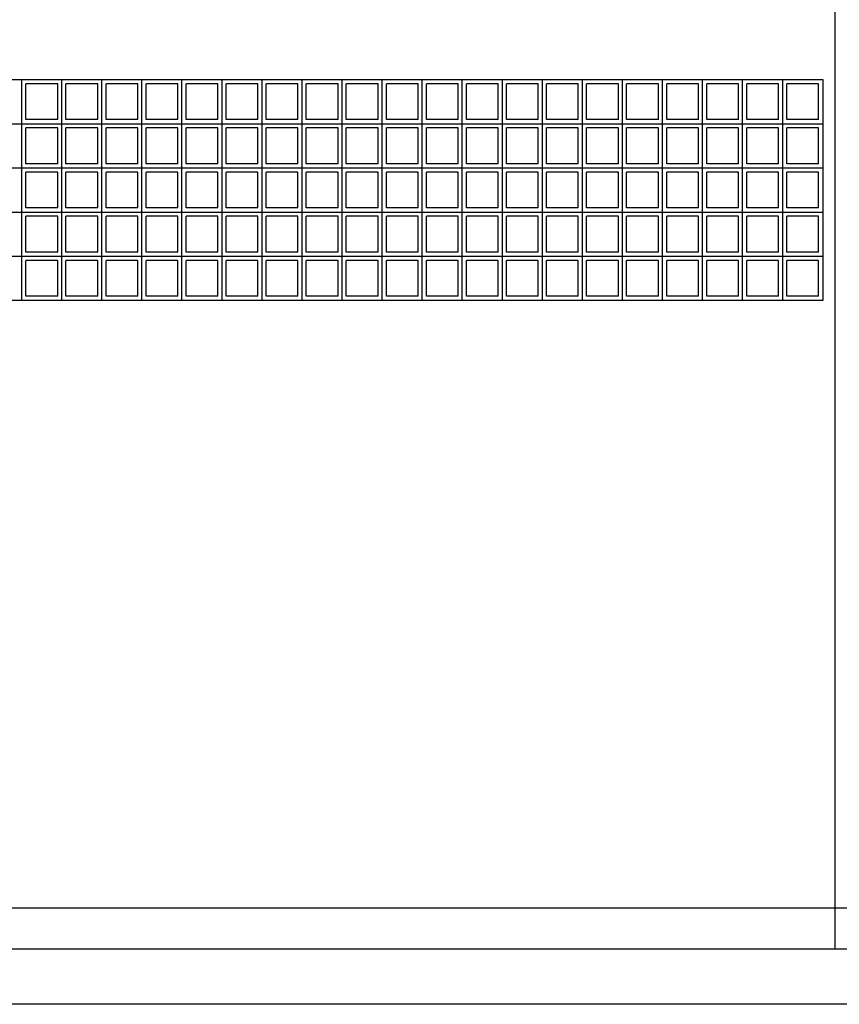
# Model space of a CAD drawing. Header units: inches. Extents: x -33917 to -601, y 26730 to 64098.
# Tile 71 of 80: x -13346 to -13049, y 31006 to 31363. Entities that reach past the tile are written whole.
import ezdxf

# ---------------------------------------------------------------- set-up
doc = ezdxf.new("R2010")
doc.units = ezdxf.units.IN
doc.header["$LTSCALE"] = 0.8
doc.header["$MEASUREMENT"] = 0
doc.set_wipeout_variables(frame=1)
doc.layers.add('Parede', color=7, linetype='Continuous', lineweight=50)

msp = doc.modelspace()

# ---------------------------------------------------------------- linework, layer by layer
at = {"layer": 'Parede', "lineweight": -3}
for p, q in [((-13050.49, 31026.449), (-13050.49, 31553.148)), ((-13634.977, 31341.449), (-13054.977, 31341.449)), ((-13344.977, 31325.449), (-13344.977, 31341.449)), ((-13330.477, 31325.449), (-13330.477, 31341.449)), ((-13315.977, 31325.449), (-13315.977, 31341.449)), ((-13301.477, 31325.449), (-13301.477, 31341.449)), ((-13286.977, 31325.449), (-13286.977, 31341.449)), ((-13272.477, 31325.449), (-13272.477, 31341.449)), ((-13257.977, 31325.449), (-13257.977, 31341.449)), ((-13243.477, 31325.449), (-13243.477, 31341.449)), ((-13228.977, 31325.449), (-13228.977, 31341.449)), ((-13214.477, 31325.449), (-13214.477, 31341.449)), ((-13199.977, 31325.449), (-13199.977, 31341.449)), ((-13185.477, 31325.449), (-13185.477, 31341.449)), ((-13170.977, 31325.449), (-13170.977, 31341.449)), ((-13156.477, 31325.449), (-13156.477, 31341.449)), ((-13141.977, 31325.449), (-13141.977, 31341.449)), ((-13127.477, 31325.449), (-13127.477, 31341.449)), ((-13112.977, 31325.449), (-13112.977, 31341.449)), ((-13098.477, 31325.449), (-13098.477, 31341.449)), ((-13083.977, 31325.449), (-13083.977, 31341.449)), ((-13069.477, 31325.449), (-13069.477, 31341.449)), ((-13054.977, 31341.449), (-13054.977, 31261.449)), ((-13331.977, 31339.949), (-13343.477, 31339.949)), ((-13343.477, 31326.949), (-13343.477, 31339.949)), ((-13331.977, 31326.949), (-13331.977, 31339.949)), ((-13317.477, 31339.949), (-13328.977, 31339.949)), ((-13328.977, 31326.949), (-13328.977, 31339.949)), ((-13317.477, 31326.949), (-13317.477, 31339.949)), ((-13302.977, 31339.949), (-13314.477, 31339.949)), ((-13314.477, 31326.949), (-13314.477, 31339.949)), ((-13302.977, 31326.949), (-13302.977, 31339.949)), ((-13288.477, 31339.949), (-13299.977, 31339.949)), ((-13299.977, 31326.949), (-13299.977, 31339.949)), ((-13288.477, 31326.949), (-13288.477, 31339.949)), ((-13273.977, 31339.949), (-13285.477, 31339.949)), ((-13285.477, 31326.949), (-13285.477, 31339.949)), ((-13273.977, 31326.949), (-13273.977, 31339.949)), ((-13259.477, 31339.949), (-13270.977, 31339.949)), ((-13270.977, 31326.949), (-13270.977, 31339.949)), ((-13259.477, 31326.949), (-13259.477, 31339.949)), ((-13244.977, 31339.949), (-13256.477, 31339.949)), ((-13256.477, 31326.949), (-13256.477, 31339.949)), ((-13244.977, 31326.949), (-13244.977, 31339.949)), ((-13230.477, 31339.949), (-13241.977, 31339.949)), ((-13241.977, 31326.949), (-13241.977, 31339.949)), ((-13230.477, 31326.949), (-13230.477, 31339.949)), ((-13215.977, 31339.949), (-13227.477, 31339.949)), ((-13227.477, 31326.949), (-13227.477, 31339.949)), ((-13215.977, 31326.949), (-13215.977, 31339.949)), ((-13201.477, 31339.949), (-13212.977, 31339.949)), ((-13212.977, 31326.949), (-13212.977, 31339.949)), ((-13201.477, 31326.949), (-13201.477, 31339.949)), ((-13186.977, 31339.949), (-13198.477, 31339.949)), ((-13198.477, 31326.949), (-13198.477, 31339.949)), ((-13186.977, 31326.949), (-13186.977, 31339.949)), ((-13172.477, 31339.949), (-13183.977, 31339.949)), ((-13183.977, 31326.949), (-13183.977, 31339.949)), ((-13172.477, 31326.949), (-13172.477, 31339.949)), ((-13157.977, 31339.949), (-13169.477, 31339.949)), ((-13169.477, 31326.949), (-13169.477, 31339.949)), ((-13157.977, 31326.949), (-13157.977, 31339.949)), ((-13143.477, 31339.949), (-13154.977, 31339.949)), ((-13154.977, 31326.949), (-13154.977, 31339.949)), ((-13143.477, 31326.949), (-13143.477, 31339.949)), ((-13128.977, 31339.949), (-13140.477, 31339.949)), ((-13140.477, 31326.949), (-13140.477, 31339.949)), ((-13128.977, 31326.949), (-13128.977, 31339.949)), ((-13114.477, 31339.949), (-13125.977, 31339.949)), ((-13125.977, 31326.949), (-13125.977, 31339.949)), ((-13114.477, 31326.949), (-13114.477, 31339.949)), ((-13099.977, 31339.949), (-13111.477, 31339.949)), ((-13111.477, 31326.949), (-13111.477, 31339.949)), ((-13099.977, 31326.949), (-13099.977, 31339.949)), ((-13085.477, 31339.949), (-13096.977, 31339.949)), ((-13096.977, 31326.949), (-13096.977, 31339.949)), ((-13085.477, 31326.949), (-13085.477, 31339.949)), ((-13070.977, 31339.949), (-13082.477, 31339.949)), ((-13082.477, 31326.949), (-13082.477, 31339.949)), ((-13070.977, 31326.949), (-13070.977, 31339.949)), ((-13056.477, 31339.949), (-13067.977, 31339.949)), ((-13067.977, 31326.949), (-13067.977, 31339.949)), ((-13056.477, 31326.949), (-13056.477, 31339.949)), ((-13359.477, 31325.449), (-13344.977, 31325.449)), ((-13344.977, 31309.449), (-13344.977, 31325.449)), ((-13344.977, 31325.449), (-13330.477, 31325.449)), ((-13331.977, 31326.949), (-13343.477, 31326.949)), ((-13331.977, 31323.949), (-13343.477, 31323.949)), ((-13343.477, 31310.949), (-13343.477, 31323.949)), ((-13331.977, 31310.949), (-13331.977, 31323.949)), ((-13330.477, 31309.449), (-13330.477, 31325.449)), ((-13330.477, 31325.449), (-13315.977, 31325.449)), ((-13317.477, 31326.949), (-13328.977, 31326.949)), ((-13317.477, 31323.949), (-13328.977, 31323.949)), ((-13328.977, 31310.949), (-13328.977, 31323.949)), ((-13317.477, 31310.949), (-13317.477, 31323.949)), ((-13315.977, 31309.449), (-13315.977, 31325.449)), ((-13315.977, 31325.449), (-13301.477, 31325.449)), ((-13302.977, 31326.949), (-13314.477, 31326.949)), ((-13302.977, 31323.949), (-13314.477, 31323.949)), ((-13314.477, 31310.949), (-13314.477, 31323.949)), ((-13302.977, 31310.949), (-13302.977, 31323.949)), ((-13301.477, 31309.449), (-13301.477, 31325.449)), ((-13301.477, 31325.449), (-13286.977, 31325.449)), ((-13288.477, 31326.949), (-13299.977, 31326.949)), ((-13288.477, 31323.949), (-13299.977, 31323.949)), ((-13299.977, 31310.949), (-13299.977, 31323.949)), ((-13288.477, 31310.949), (-13288.477, 31323.949)), ((-13286.977, 31309.449), (-13286.977, 31325.449)), ((-13286.977, 31325.449), (-13272.477, 31325.449)), ((-13273.977, 31326.949), (-13285.477, 31326.949)), ((-13273.977, 31323.949), (-13285.477, 31323.949)), ((-13285.477, 31310.949), (-13285.477, 31323.949)), ((-13273.977, 31310.949), (-13273.977, 31323.949)), ((-13272.477, 31309.449), (-13272.477, 31325.449)), ((-13272.477, 31325.449), (-13257.977, 31325.449)), ((-13259.477, 31326.949), (-13270.977, 31326.949)), ((-13259.477, 31323.949), (-13270.977, 31323.949)), ((-13270.977, 31310.949), (-13270.977, 31323.949)), ((-13259.477, 31310.949), (-13259.477, 31323.949)), ((-13257.977, 31309.449), (-13257.977, 31325.449)), ((-13257.977, 31325.449), (-13243.477, 31325.449)), ((-13244.977, 31326.949), (-13256.477, 31326.949)), ((-13244.977, 31323.949), (-13256.477, 31323.949)), ((-13256.477, 31310.949), (-13256.477, 31323.949)), ((-13244.977, 31310.949), (-13244.977, 31323.949)), ((-13243.477, 31309.449), (-13243.477, 31325.449)), ((-13243.477, 31325.449), (-13228.977, 31325.449)), ((-13230.477, 31326.949), (-13241.977, 31326.949)), ((-13230.477, 31323.949), (-13241.977, 31323.949)), ((-13241.977, 31310.949), (-13241.977, 31323.949)), ((-13230.477, 31310.949), (-13230.477, 31323.949)), ((-13228.977, 31309.449), (-13228.977, 31325.449)), ((-13228.977, 31325.449), (-13214.477, 31325.449)), ((-13215.977, 31326.949), (-13227.477, 31326.949)), ((-13215.977, 31323.949), (-13227.477, 31323.949)), ((-13227.477, 31310.949), (-13227.477, 31323.949)), ((-13215.977, 31310.949), (-13215.977, 31323.949)), ((-13214.477, 31309.449), (-13214.477, 31325.449)), ((-13214.477, 31325.449), (-13199.977, 31325.449)), ((-13201.477, 31326.949), (-13212.977, 31326.949)), ((-13201.477, 31323.949), (-13212.977, 31323.949)), ((-13212.977, 31310.949), (-13212.977, 31323.949)), ((-13201.477, 31310.949), (-13201.477, 31323.949)), ((-13199.977, 31309.449), (-13199.977, 31325.449)), ((-13199.977, 31325.449), (-13185.477, 31325.449)), ((-13186.977, 31326.949), (-13198.477, 31326.949)), ((-13186.977, 31323.949), (-13198.477, 31323.949)), ((-13198.477, 31310.949), (-13198.477, 31323.949)), ((-13186.977, 31310.949), (-13186.977, 31323.949)), ((-13185.477, 31309.449), (-13185.477, 31325.449)), ((-13185.477, 31325.449), (-13170.977, 31325.449)), ((-13172.477, 31326.949), (-13183.977, 31326.949)), ((-13172.477, 31323.949), (-13183.977, 31323.949)), ((-13183.977, 31310.949), (-13183.977, 31323.949)), ((-13172.477, 31310.949), (-13172.477, 31323.949)), ((-13170.977, 31309.449), (-13170.977, 31325.449)), ((-13170.977, 31325.449), (-13156.477, 31325.449)), ((-13157.977, 31326.949), (-13169.477, 31326.949)), ((-13157.977, 31323.949), (-13169.477, 31323.949)), ((-13169.477, 31310.949), (-13169.477, 31323.949)), ((-13157.977, 31310.949), (-13157.977, 31323.949)), ((-13156.477, 31309.449), (-13156.477, 31325.449)), ((-13156.477, 31325.449), (-13141.977, 31325.449)), ((-13143.477, 31326.949), (-13154.977, 31326.949)), ((-13143.477, 31323.949), (-13154.977, 31323.949)), ((-13154.977, 31310.949), (-13154.977, 31323.949)), ((-13143.477, 31310.949), (-13143.477, 31323.949)), ((-13141.977, 31309.449), (-13141.977, 31325.449)), ((-13141.977, 31325.449), (-13127.477, 31325.449)), ((-13128.977, 31326.949), (-13140.477, 31326.949)), ((-13128.977, 31323.949), (-13140.477, 31323.949)), ((-13140.477, 31310.949), (-13140.477, 31323.949)), ((-13128.977, 31310.949), (-13128.977, 31323.949)), ((-13127.477, 31309.449), (-13127.477, 31325.449)), ((-13127.477, 31325.449), (-13112.977, 31325.449)), ((-13114.477, 31326.949), (-13125.977, 31326.949)), ((-13114.477, 31323.949), (-13125.977, 31323.949)), ((-13125.977, 31310.949), (-13125.977, 31323.949)), ((-13114.477, 31310.949), (-13114.477, 31323.949)), ((-13112.977, 31309.449), (-13112.977, 31325.449)), ((-13112.977, 31325.449), (-13098.477, 31325.449)), ((-13099.977, 31326.949), (-13111.477, 31326.949)), ((-13099.977, 31323.949), (-13111.477, 31323.949)), ((-13111.477, 31310.949), (-13111.477, 31323.949)), ((-13099.977, 31310.949), (-13099.977, 31323.949)), ((-13098.477, 31309.449), (-13098.477, 31325.449)), ((-13098.477, 31325.449), (-13083.977, 31325.449)), ((-13085.477, 31326.949), (-13096.977, 31326.949)), ((-13085.477, 31323.949), (-13096.977, 31323.949)), ((-13096.977, 31310.949), (-13096.977, 31323.949)), ((-13085.477, 31310.949), (-13085.477, 31323.949)), ((-13083.977, 31309.449), (-13083.977, 31325.449)), ((-13083.977, 31325.449), (-13069.477, 31325.449)), ((-13070.977, 31326.949), (-13082.477, 31326.949)), ((-13070.977, 31323.949), (-13082.477, 31323.949)), ((-13082.477, 31310.949), (-13082.477, 31323.949)), ((-13070.977, 31310.949), (-13070.977, 31323.949)), ((-13069.477, 31309.449), (-13069.477, 31325.449)), ((-13069.477, 31325.449), (-13054.977, 31325.449)), ((-13056.477, 31326.949), (-13067.977, 31326.949)), ((-13056.477, 31323.949), (-13067.977, 31323.949)), ((-13067.977, 31310.949), (-13067.977, 31323.949)), ((-13056.477, 31310.949), (-13056.477, 31323.949)), ((-13359.477, 31309.449), (-13344.977, 31309.449)), ((-13344.977, 31293.449), (-13344.977, 31309.449)), ((-13344.977, 31309.449), (-13330.477, 31309.449)), ((-13331.977, 31310.949), (-13343.477, 31310.949)), ((-13330.477, 31293.449), (-13330.477, 31309.449)), ((-13330.477, 31309.449), (-13315.977, 31309.449)), ((-13317.477, 31310.949), (-13328.977, 31310.949)), ((-13315.977, 31293.449), (-13315.977, 31309.449)), ((-13315.977, 31309.449), (-13301.477, 31309.449)), ((-13302.977, 31310.949), (-13314.477, 31310.949)), ((-13301.477, 31293.449), (-13301.477, 31309.449)), ((-13301.477, 31309.449), (-13286.977, 31309.449)), ((-13288.477, 31310.949), (-13299.977, 31310.949)), ((-13286.977, 31293.449), (-13286.977, 31309.449)), ((-13286.977, 31309.449), (-13272.477, 31309.449)), ((-13273.977, 31310.949), (-13285.477, 31310.949)), ((-13272.477, 31293.449), (-13272.477, 31309.449)), ((-13272.477, 31309.449), (-13257.977, 31309.449)), ((-13259.477, 31310.949), (-13270.977, 31310.949)), ((-13257.977, 31293.449), (-13257.977, 31309.449)), ((-13257.977, 31309.449), (-13243.477, 31309.449)), ((-13244.977, 31310.949), (-13256.477, 31310.949)), ((-13243.477, 31293.449), (-13243.477, 31309.449)), ((-13243.477, 31309.449), (-13228.977, 31309.449)), ((-13230.477, 31310.949), (-13241.977, 31310.949)), ((-13228.977, 31293.449), (-13228.977, 31309.449)), ((-13228.977, 31309.449), (-13214.477, 31309.449)), ((-13215.977, 31310.949), (-13227.477, 31310.949)), ((-13214.477, 31293.449), (-13214.477, 31309.449)), ((-13214.477, 31309.449), (-13199.977, 31309.449)), ((-13201.477, 31310.949), (-13212.977, 31310.949)), ((-13199.977, 31293.449), (-13199.977, 31309.449)), ((-13199.977, 31309.449), (-13185.477, 31309.449)), ((-13186.977, 31310.949), (-13198.477, 31310.949)), ((-13185.477, 31293.449), (-13185.477, 31309.449)), ((-13185.477, 31309.449), (-13170.977, 31309.449)), ((-13172.477, 31310.949), (-13183.977, 31310.949)), ((-13170.977, 31293.449), (-13170.977, 31309.449)), ((-13170.977, 31309.449), (-13156.477, 31309.449)), ((-13157.977, 31310.949), (-13169.477, 31310.949)), ((-13156.477, 31293.449), (-13156.477, 31309.449)), ((-13156.477, 31309.449), (-13141.977, 31309.449)), ((-13143.477, 31310.949), (-13154.977, 31310.949)), ((-13141.977, 31293.449), (-13141.977, 31309.449)), ((-13141.977, 31309.449), (-13127.477, 31309.449)), ((-13128.977, 31310.949), (-13140.477, 31310.949)), ((-13127.477, 31293.449), (-13127.477, 31309.449)), ((-13127.477, 31309.449), (-13112.977, 31309.449)), ((-13114.477, 31310.949), (-13125.977, 31310.949)), ((-13112.977, 31293.449), (-13112.977, 31309.449)), ((-13112.977, 31309.449), (-13098.477, 31309.449)), ((-13099.977, 31310.949), (-13111.477, 31310.949)), ((-13098.477, 31293.449), (-13098.477, 31309.449)), ((-13098.477, 31309.449), (-13083.977, 31309.449)), ((-13085.477, 31310.949), (-13096.977, 31310.949)), ((-13083.977, 31293.449), (-13083.977, 31309.449)), ((-13083.977, 31309.449), (-13069.477, 31309.449)), ((-13070.977, 31310.949), (-13082.477, 31310.949)), ((-13069.477, 31293.449), (-13069.477, 31309.449)), ((-13069.477, 31309.449), (-13054.977, 31309.449)), ((-13056.477, 31310.949), (-13067.977, 31310.949)), ((-13331.977, 31307.949), (-13343.477, 31307.949)), ((-13343.477, 31294.949), (-13343.477, 31307.949)), ((-13331.977, 31294.949), (-13331.977, 31307.949)), ((-13317.477, 31307.949), (-13328.977, 31307.949)), ((-13328.977, 31294.949), (-13328.977, 31307.949)), ((-13317.477, 31294.949), (-13317.477, 31307.949)), ((-13302.977, 31307.949), (-13314.477, 31307.949)), ((-13314.477, 31294.949), (-13314.477, 31307.949)), ((-13302.977, 31294.949), (-13302.977, 31307.949)), ((-13288.477, 31307.949), (-13299.977, 31307.949)), ((-13299.977, 31294.949), (-13299.977, 31307.949)), ((-13288.477, 31294.949), (-13288.477, 31307.949)), ((-13273.977, 31307.949), (-13285.477, 31307.949)), ((-13285.477, 31294.949), (-13285.477, 31307.949)), ((-13273.977, 31294.949), (-13273.977, 31307.949)), ((-13259.477, 31307.949), (-13270.977, 31307.949)), ((-13270.977, 31294.949), (-13270.977, 31307.949)), ((-13259.477, 31294.949), (-13259.477, 31307.949)), ((-13244.977, 31307.949), (-13256.477, 31307.949)), ((-13256.477, 31294.949), (-13256.477, 31307.949)), ((-13244.977, 31294.949), (-13244.977, 31307.949)), ((-13230.477, 31307.949), (-13241.977, 31307.949)), ((-13241.977, 31294.949), (-13241.977, 31307.949)), ((-13230.477, 31294.949), (-13230.477, 31307.949)), ((-13215.977, 31307.949), (-13227.477, 31307.949)), ((-13227.477, 31294.949), (-13227.477, 31307.949)), ((-13215.977, 31294.949), (-13215.977, 31307.949)), ((-13201.477, 31307.949), (-13212.977, 31307.949)), ((-13212.977, 31294.949), (-13212.977, 31307.949)), ((-13201.477, 31294.949), (-13201.477, 31307.949)), ((-13198.477, 31294.949), (-13198.477, 31307.949)), ((-13186.977, 31307.949), (-13198.477, 31307.949)), ((-13186.977, 31294.949), (-13186.977, 31307.949)), ((-13172.477, 31307.949), (-13183.977, 31307.949)), ((-13183.977, 31294.949), (-13183.977, 31307.949)), ((-13172.477, 31294.949), (-13172.477, 31307.949)), ((-13157.977, 31307.949), (-13169.477, 31307.949)), ((-13169.477, 31294.949), (-13169.477, 31307.949)), ((-13157.977, 31294.949), (-13157.977, 31307.949)), ((-13143.477, 31307.949), (-13154.977, 31307.949)), ((-13154.977, 31294.949), (-13154.977, 31307.949)), ((-13143.477, 31294.949), (-13143.477, 31307.949)), ((-13128.977, 31307.949), (-13140.477, 31307.949)), ((-13140.477, 31294.949), (-13140.477, 31307.949)), ((-13128.977, 31294.949), (-13128.977, 31307.949)), ((-13114.477, 31307.949), (-13125.977, 31307.949)), ((-13125.977, 31294.949), (-13125.977, 31307.949)), ((-13114.477, 31294.949), (-13114.477, 31307.949)), ((-13099.977, 31307.949), (-13111.477, 31307.949)), ((-13111.477, 31294.949), (-13111.477, 31307.949)), ((-13099.977, 31294.949), (-13099.977, 31307.949)), ((-13085.477, 31307.949), (-13096.977, 31307.949)), ((-13096.977, 31294.949), (-13096.977, 31307.949)), ((-13085.477, 31294.949), (-13085.477, 31307.949)), ((-13070.977, 31307.949), (-13082.477, 31307.949)), ((-13082.477, 31294.949), (-13082.477, 31307.949)), ((-13070.977, 31294.949), (-13070.977, 31307.949)), ((-13056.477, 31307.949), (-13067.977, 31307.949)), ((-13067.977, 31294.949), (-13067.977, 31307.949)), ((-13056.477, 31294.949), (-13056.477, 31307.949)), ((-13331.977, 31294.949), (-13343.477, 31294.949)), ((-13317.477, 31294.949), (-13328.977, 31294.949)), ((-13302.977, 31294.949), (-13314.477, 31294.949)), ((-13288.477, 31294.949), (-13299.977, 31294.949)), ((-13273.977, 31294.949), (-13285.477, 31294.949)), ((-13259.477, 31294.949), (-13270.977, 31294.949)), ((-13244.977, 31294.949), (-13256.477, 31294.949)), ((-13230.477, 31294.949), (-13241.977, 31294.949)), ((-13215.977, 31294.949), (-13227.477, 31294.949)), ((-13201.477, 31294.949), (-13212.977, 31294.949)), ((-13186.977, 31294.949), (-13198.477, 31294.949)), ((-13172.477, 31294.949), (-13183.977, 31294.949)), ((-13157.977, 31294.949), (-13169.477, 31294.949)), ((-13143.477, 31294.949), (-13154.977, 31294.949)), ((-13128.977, 31294.949), (-13140.477, 31294.949)), ((-13114.477, 31294.949), (-13125.977, 31294.949)), ((-13099.977, 31294.949), (-13111.477, 31294.949)), ((-13085.477, 31294.949), (-13096.977, 31294.949)), ((-13070.977, 31294.949), (-13082.477, 31294.949)), ((-13056.477, 31294.949), (-13067.977, 31294.949)), ((-13359.477, 31293.449), (-13344.977, 31293.449)), ((-13344.977, 31277.449), (-13344.977, 31293.449)), ((-13344.977, 31293.449), (-13330.477, 31293.449)), ((-13331.977, 31291.949), (-13343.477, 31291.949)), ((-13343.477, 31278.949), (-13343.477, 31291.949)), ((-13331.977, 31278.949), (-13331.977, 31291.949)), ((-13330.477, 31277.449), (-13330.477, 31293.449)), ((-13330.477, 31293.449), (-13315.977, 31293.449)), ((-13317.477, 31291.949), (-13328.977, 31291.949)), ((-13328.977, 31278.949), (-13328.977, 31291.949)), ((-13317.477, 31278.949), (-13317.477, 31291.949)), ((-13315.977, 31277.449), (-13315.977, 31293.449)), ((-13315.977, 31293.449), (-13301.477, 31293.449)), ((-13302.977, 31291.949), (-13314.477, 31291.949)), ((-13314.477, 31278.949), (-13314.477, 31291.949)), ((-13302.977, 31278.949), (-13302.977, 31291.949)), ((-13301.477, 31277.449), (-13301.477, 31293.449)), ((-13301.477, 31293.449), (-13286.977, 31293.449)), ((-13288.477, 31291.949), (-13299.977, 31291.949)), ((-13299.977, 31278.949), (-13299.977, 31291.949)), ((-13288.477, 31278.949), (-13288.477, 31291.949)), ((-13286.977, 31277.449), (-13286.977, 31293.449)), ((-13286.977, 31293.449), (-13272.477, 31293.449)), ((-13273.977, 31291.949), (-13285.477, 31291.949)), ((-13285.477, 31278.949), (-13285.477, 31291.949)), ((-13273.977, 31278.949), (-13273.977, 31291.949)), ((-13272.477, 31277.449), (-13272.477, 31293.449)), ((-13272.477, 31293.449), (-13257.977, 31293.449)), ((-13259.477, 31291.949), (-13270.977, 31291.949)), ((-13270.977, 31278.949), (-13270.977, 31291.949)), ((-13259.477, 31278.949), (-13259.477, 31291.949)), ((-13257.977, 31277.449), (-13257.977, 31293.449)), ((-13257.977, 31293.449), (-13243.477, 31293.449)), ((-13244.977, 31291.949), (-13256.477, 31291.949)), ((-13256.477, 31278.949), (-13256.477, 31291.949)), ((-13244.977, 31278.949), (-13244.977, 31291.949)), ((-13243.477, 31277.449), (-13243.477, 31293.449)), ((-13243.477, 31293.449), (-13228.977, 31293.449)), ((-13230.477, 31291.949), (-13241.977, 31291.949)), ((-13241.977, 31278.949), (-13241.977, 31291.949)), ((-13230.477, 31278.949), (-13230.477, 31291.949)), ((-13228.977, 31277.449), (-13228.977, 31293.449)), ((-13228.977, 31293.449), (-13214.477, 31293.449)), ((-13215.977, 31291.949), (-13227.477, 31291.949)), ((-13227.477, 31278.949), (-13227.477, 31291.949)), ((-13215.977, 31278.949), (-13215.977, 31291.949)), ((-13214.477, 31277.449), (-13214.477, 31293.449)), ((-13214.477, 31293.449), (-13199.977, 31293.449)), ((-13201.477, 31291.949), (-13212.977, 31291.949)), ((-13212.977, 31278.949), (-13212.977, 31291.949)), ((-13201.477, 31278.949), (-13201.477, 31291.949)), ((-13199.977, 31277.449), (-13199.977, 31293.449)), ((-13199.977, 31293.449), (-13185.477, 31293.449)), ((-13186.977, 31291.949), (-13198.477, 31291.949)), ((-13198.477, 31278.949), (-13198.477, 31291.949)), ((-13186.977, 31278.949), (-13186.977, 31291.949)), ((-13185.477, 31277.449), (-13185.477, 31293.449)), ((-13185.477, 31293.449), (-13170.977, 31293.449)), ((-13172.477, 31291.949), (-13183.977, 31291.949)), ((-13183.977, 31278.949), (-13183.977, 31291.949)), ((-13172.477, 31278.949), (-13172.477, 31291.949)), ((-13170.977, 31277.449), (-13170.977, 31293.449)), ((-13170.977, 31293.449), (-13156.477, 31293.449)), ((-13157.977, 31291.949), (-13169.477, 31291.949)), ((-13169.477, 31278.949), (-13169.477, 31291.949)), ((-13157.977, 31278.949), (-13157.977, 31291.949)), ((-13156.477, 31277.449), (-13156.477, 31293.449)), ((-13156.477, 31293.449), (-13141.977, 31293.449)), ((-13143.477, 31291.949), (-13154.977, 31291.949)), ((-13154.977, 31278.949), (-13154.977, 31291.949)), ((-13143.477, 31278.949), (-13143.477, 31291.949)), ((-13141.977, 31277.449), (-13141.977, 31293.449)), ((-13141.977, 31293.449), (-13127.477, 31293.449)), ((-13128.977, 31291.949), (-13140.477, 31291.949)), ((-13140.477, 31278.949), (-13140.477, 31291.949)), ((-13128.977, 31278.949), (-13128.977, 31291.949)), ((-13127.477, 31277.449), (-13127.477, 31293.449)), ((-13127.477, 31293.449), (-13112.977, 31293.449)), ((-13114.477, 31291.949), (-13125.977, 31291.949)), ((-13125.977, 31278.949), (-13125.977, 31291.949)), ((-13114.477, 31278.949), (-13114.477, 31291.949)), ((-13112.977, 31277.449), (-13112.977, 31293.449)), ((-13112.977, 31293.449), (-13098.477, 31293.449)), ((-13099.977, 31291.949), (-13111.477, 31291.949)), ((-13111.477, 31278.949), (-13111.477, 31291.949)), ((-13099.977, 31278.949), (-13099.977, 31291.949)), ((-13098.477, 31277.449), (-13098.477, 31293.449)), ((-13098.477, 31293.449), (-13083.977, 31293.449)), ((-13085.477, 31291.949), (-13096.977, 31291.949)), ((-13096.977, 31278.949), (-13096.977, 31291.949)), ((-13085.477, 31278.949), (-13085.477, 31291.949)), ((-13083.977, 31277.449), (-13083.977, 31293.449)), ((-13083.977, 31293.449), (-13069.477, 31293.449)), ((-13070.977, 31291.949), (-13082.477, 31291.949)), ((-13082.477, 31278.949), (-13082.477, 31291.949)), ((-13070.977, 31278.949), (-13070.977, 31291.949)), ((-13069.477, 31277.449), (-13069.477, 31293.449)), ((-13069.477, 31293.449), (-13054.977, 31293.449)), ((-13056.477, 31291.949), (-13067.977, 31291.949)), ((-13067.977, 31278.949), (-13067.977, 31291.949)), ((-13056.477, 31278.949), (-13056.477, 31291.949)), ((-13359.477, 31277.449), (-13344.977, 31277.449)), ((-13344.977, 31261.449), (-13344.977, 31277.449)), ((-13344.977, 31277.449), (-13330.477, 31277.449)), ((-13331.977, 31278.949), (-13343.477, 31278.949)), ((-13330.477, 31261.449), (-13330.477, 31277.449)), ((-13330.477, 31277.449), (-13315.977, 31277.449)), ((-13317.477, 31278.949), (-13328.977, 31278.949)), ((-13315.977, 31261.449), (-13315.977, 31277.449)), ((-13315.977, 31277.449), (-13301.477, 31277.449)), ((-13302.977, 31278.949), (-13314.477, 31278.949)), ((-13301.477, 31261.449), (-13301.477, 31277.449)), ((-13301.477, 31277.449), (-13286.977, 31277.449)), ((-13288.477, 31278.949), (-13299.977, 31278.949)), ((-13286.977, 31261.449), (-13286.977, 31277.449)), ((-13286.977, 31277.449), (-13272.477, 31277.449)), ((-13273.977, 31278.949), (-13285.477, 31278.949)), ((-13272.477, 31261.449), (-13272.477, 31277.449)), ((-13272.477, 31277.449), (-13257.977, 31277.449)), ((-13259.477, 31278.949), (-13270.977, 31278.949)), ((-13257.977, 31261.449), (-13257.977, 31277.449)), ((-13257.977, 31277.449), (-13243.477, 31277.449)), ((-13244.977, 31278.949), (-13256.477, 31278.949)), ((-13243.477, 31261.449), (-13243.477, 31277.449)), ((-13243.477, 31277.449), (-13228.977, 31277.449)), ((-13230.477, 31278.949), (-13241.977, 31278.949)), ((-13228.977, 31261.449), (-13228.977, 31277.449)), ((-13228.977, 31277.449), (-13214.477, 31277.449)), ((-13215.977, 31278.949), (-13227.477, 31278.949)), ((-13214.477, 31261.449), (-13214.477, 31277.449)), ((-13214.477, 31277.449), (-13199.977, 31277.449)), ((-13201.477, 31278.949), (-13212.977, 31278.949)), ((-13199.977, 31261.449), (-13199.977, 31277.449)), ((-13199.977, 31277.449), (-13185.477, 31277.449)), ((-13186.977, 31278.949), (-13198.477, 31278.949)), ((-13185.477, 31261.449), (-13185.477, 31277.449)), ((-13185.477, 31277.449), (-13170.977, 31277.449)), ((-13172.477, 31278.949), (-13183.977, 31278.949)), ((-13170.977, 31261.449), (-13170.977, 31277.449)), ((-13170.977, 31277.449), (-13156.477, 31277.449)), ((-13157.977, 31278.949), (-13169.477, 31278.949)), ((-13156.477, 31261.449), (-13156.477, 31277.449)), ((-13156.477, 31277.449), (-13141.977, 31277.449)), ((-13143.477, 31278.949), (-13154.977, 31278.949)), ((-13141.977, 31261.449), (-13141.977, 31277.449)), ((-13141.977, 31277.449), (-13127.477, 31277.449)), ((-13128.977, 31278.949), (-13140.477, 31278.949)), ((-13127.477, 31261.449), (-13127.477, 31277.449)), ((-13127.477, 31277.449), (-13112.977, 31277.449)), ((-13114.477, 31278.949), (-13125.977, 31278.949)), ((-13112.977, 31261.449), (-13112.977, 31277.449)), ((-13112.977, 31277.449), (-13098.477, 31277.449)), ((-13099.977, 31278.949), (-13111.477, 31278.949)), ((-13098.477, 31261.449), (-13098.477, 31277.449)), ((-13098.477, 31277.449), (-13083.977, 31277.449)), ((-13085.477, 31278.949), (-13096.977, 31278.949)), ((-13083.977, 31261.449), (-13083.977, 31277.449)), ((-13083.977, 31277.449), (-13069.477, 31277.449)), ((-13070.977, 31278.949), (-13082.477, 31278.949)), ((-13069.477, 31261.449), (-13069.477, 31277.449)), ((-13069.477, 31277.449), (-13054.977, 31277.449)), ((-13056.477, 31278.949), (-13067.977, 31278.949)), ((-13331.977, 31275.949), (-13343.477, 31275.949)), ((-13343.477, 31262.949), (-13343.477, 31275.949)), ((-13331.977, 31262.949), (-13331.977, 31275.949)), ((-13317.477, 31275.949), (-13328.977, 31275.949)), ((-13328.977, 31262.949), (-13328.977, 31275.949)), ((-13317.477, 31262.949), (-13317.477, 31275.949)), ((-13302.977, 31275.949), (-13314.477, 31275.949)), ((-13314.477, 31262.949), (-13314.477, 31275.949)), ((-13302.977, 31262.949), (-13302.977, 31275.949)), ((-13288.477, 31275.949), (-13299.977, 31275.949)), ((-13299.977, 31262.949), (-13299.977, 31275.949)), ((-13288.477, 31262.949), (-13288.477, 31275.949)), ((-13273.977, 31275.949), (-13285.477, 31275.949)), ((-13285.477, 31262.949), (-13285.477, 31275.949)), ((-13273.977, 31262.949), (-13273.977, 31275.949)), ((-13259.477, 31275.949), (-13270.977, 31275.949)), ((-13270.977, 31262.949), (-13270.977, 31275.949)), ((-13259.477, 31262.949), (-13259.477, 31275.949)), ((-13244.977, 31275.949), (-13256.477, 31275.949)), ((-13256.477, 31262.949), (-13256.477, 31275.949)), ((-13244.977, 31262.949), (-13244.977, 31275.949)), ((-13230.477, 31275.949), (-13241.977, 31275.949)), ((-13241.977, 31262.949), (-13241.977, 31275.949)), ((-13230.477, 31262.949), (-13230.477, 31275.949)), ((-13215.977, 31275.949), (-13227.477, 31275.949)), ((-13227.477, 31262.949), (-13227.477, 31275.949)), ((-13215.977, 31262.949), (-13215.977, 31275.949)), ((-13201.477, 31275.949), (-13212.977, 31275.949)), ((-13212.977, 31262.949), (-13212.977, 31275.949)), ((-13201.477, 31262.949), (-13201.477, 31275.949)), ((-13186.977, 31275.949), (-13198.477, 31275.949)), ((-13198.477, 31262.949), (-13198.477, 31275.949)), ((-13186.977, 31262.949), (-13186.977, 31275.949)), ((-13172.477, 31275.949), (-13183.977, 31275.949)), ((-13183.977, 31262.949), (-13183.977, 31275.949)), ((-13172.477, 31262.949), (-13172.477, 31275.949)), ((-13157.977, 31275.949), (-13169.477, 31275.949)), ((-13169.477, 31262.949), (-13169.477, 31275.949)), ((-13157.977, 31262.949), (-13157.977, 31275.949)), ((-13143.477, 31275.949), (-13154.977, 31275.949)), ((-13154.977, 31262.949), (-13154.977, 31275.949)), ((-13143.477, 31262.949), (-13143.477, 31275.949)), ((-13128.977, 31275.949), (-13140.477, 31275.949)), ((-13140.477, 31262.949), (-13140.477, 31275.949)), ((-13128.977, 31262.949), (-13128.977, 31275.949)), ((-13114.477, 31275.949), (-13125.977, 31275.949)), ((-13125.977, 31262.949), (-13125.977, 31275.949)), ((-13114.477, 31262.949), (-13114.477, 31275.949)), ((-13099.977, 31275.949), (-13111.477, 31275.949)), ((-13111.477, 31262.949), (-13111.477, 31275.949)), ((-13099.977, 31262.949), (-13099.977, 31275.949)), ((-13085.477, 31275.949), (-13096.977, 31275.949)), ((-13096.977, 31262.949), (-13096.977, 31275.949)), ((-13085.477, 31262.949), (-13085.477, 31275.949)), ((-13070.977, 31275.949), (-13082.477, 31275.949)), ((-13082.477, 31262.949), (-13082.477, 31275.949)), ((-13070.977, 31262.949), (-13070.977, 31275.949)), ((-13056.477, 31275.949), (-13067.977, 31275.949)), ((-13067.977, 31262.949), (-13067.977, 31275.949)), ((-13056.477, 31262.949), (-13056.477, 31275.949)), ((-13331.977, 31262.949), (-13343.477, 31262.949)), ((-13317.477, 31262.949), (-13328.977, 31262.949)), ((-13302.977, 31262.949), (-13314.477, 31262.949)), ((-13288.477, 31262.949), (-13299.977, 31262.949)), ((-13273.977, 31262.949), (-13285.477, 31262.949)), ((-13259.477, 31262.949), (-13270.977, 31262.949)), ((-13244.977, 31262.949), (-13256.477, 31262.949)), ((-13230.477, 31262.949), (-13241.977, 31262.949)), ((-13215.977, 31262.949), (-13227.477, 31262.949)), ((-13201.477, 31262.949), (-13212.977, 31262.949)), ((-13186.977, 31262.949), (-13198.477, 31262.949)), ((-13172.477, 31262.949), (-13183.977, 31262.949)), ((-13157.977, 31262.949), (-13169.477, 31262.949)), ((-13143.477, 31262.949), (-13154.977, 31262.949)), ((-13128.977, 31262.949), (-13140.477, 31262.949)), ((-13114.477, 31262.949), (-13125.977, 31262.949)), ((-13099.977, 31262.949), (-13111.477, 31262.949)), ((-13085.477, 31262.949), (-13096.977, 31262.949)), ((-13070.977, 31262.949), (-13082.477, 31262.949)), ((-13056.477, 31262.949), (-13067.977, 31262.949)), ((-13054.977, 31261.449), (-13634.977, 31261.449)), ((-14995.896, 31041.449), (-12297.134, 31041.449)), ((-13638.49, 31041.449), (-13050.49, 31041.449))]:
    msp.add_line(p, q, dxfattribs=at)

# ---------------------------------------------------------------- next in the draw order: wipeouts: each hides what was drawn before it
at = {"lineweight": -3}
msp.add_wipeout([(-14920.896, 31006.449), (-12372.134, 31006.449), (-12372.134, 31026.449), (-14920.896, 31026.449)], dxfattribs=at).dxf.layer = 'Parede'

# ---------------------------------------------------------------- next in the draw order: linework, layer by layer
at = {"layer": 'Parede', "lineweight": -3}
for p, q in [((-12372.134, 31026.449), (-14920.896, 31026.449)), ((-12372.134, 31006.449), (-14920.896, 31006.449))]:
    msp.add_line(p, q, dxfattribs=at)

doc.saveas('drawing.dxf')
